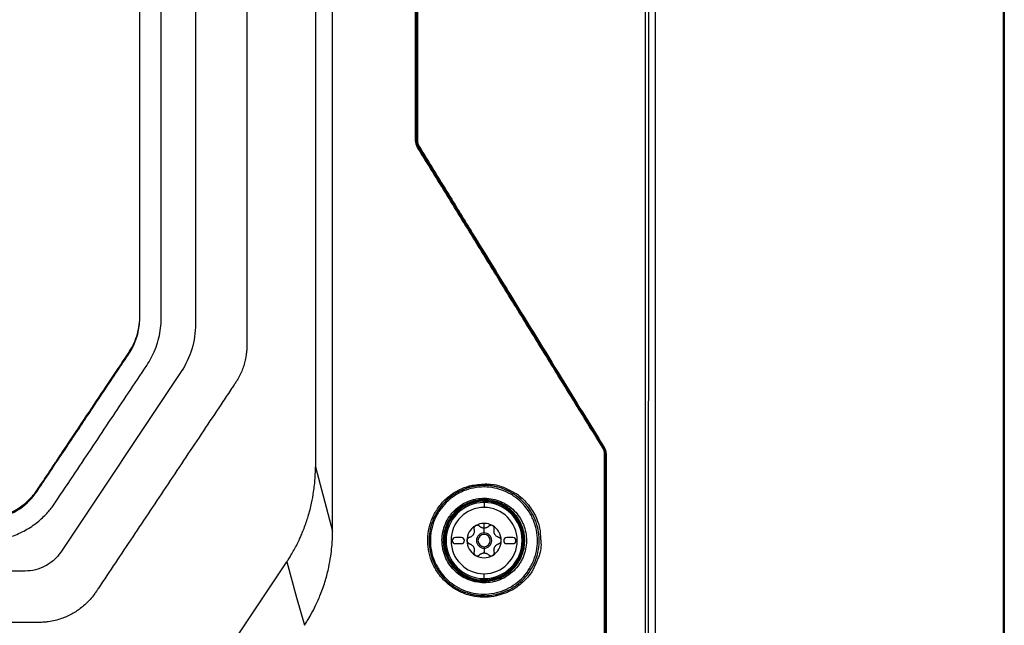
# Model space of a CAD drawing. Header units: millimetres. Extents: x 155400 to 158106, y 111257 to 114777.
# Tile 104 of 157: x 157132 to 157293, y 113031 to 113130. Entities that reach past the tile are written whole.
import ezdxf

# ---------------------------------------------------------------- set-up
doc = ezdxf.new("R2010")
doc.units = ezdxf.units.MM

msp = doc.modelspace()

# ---------------------------------------------------------------- linework, layer by layer
at = {"color": 7, "linetype": 'Continuous', "lineweight": 25}
for p, q in [((157292.57, 113407.52), (157292.57, 112997.65)), ((157292.45, 113001.57), (157292.45, 113404.27)), ((157235.57, 113002.14), (157235.57, 113377.14)), ((157160.41, 113367.85), (157160.41, 113080.47)), ((157196.5, 113110.46), (157196.68, 113110.51)), ((157196.98, 113109.47), (157196.79, 113109.42)), ((157158.06, 113072.72), (157138.39, 113043.27)), ((157227.08, 113060.31), (157227.19, 113060.35)), ((157227.49, 113059.3), (157227.38, 113059.27)), ((157180.01, 113057.19), (157182.81, 113046.66)), ((157207.44, 113051.58), (157207.43, 113051.68)), ((157207.44, 113051.58), (157207.44, 113051.34)), ((157207.54, 113051.34), (157207.54, 113051.57)), ((157207.67, 113051.54), (157207.57, 113051.54)), ((157207.57, 113051.54), (157207.57, 113051.34)), ((157207.57, 113051.34), (157207.57, 113050.54)), ((157207.67, 113051.64), (157207.67, 113051.54)), ((157207.67, 113051.34), (157207.67, 113051.54)), ((157207.57, 113047.17), (157207.57, 113047.94)), ((157207.57, 113046.39), (157207.57, 113047.16)), ((157203.87, 113045.64), (157202.87, 113045.64)), ((157207.57, 113046.14), (157207.57, 113046.39)), ((157212.27, 113045.64), (157211.27, 113045.64)), ((157202.87, 113044.64), (157203.87, 113044.64)), ((157207.57, 113044.14), (157207.57, 113043.89)), ((157211.27, 113044.64), (157212.27, 113044.64)), ((157207.57, 113043.89), (157207.57, 113043.11)), ((157132.57, 113040.16), (157009.05, 113040.16)), ((157207.57, 113038.93), (157207.57, 113039.73)), ((157207.44, 113038.7), (157207.43, 113038.6)), ((157207.44, 113038.93), (157207.44, 113038.7)), ((157207.54, 113038.7), (157207.54, 113038.93)), ((157207.57, 113038.93), (157207.57, 113038.74)), ((157207.57, 113038.74), (157207.67, 113038.74)), ((157207.67, 113038.74), (157207.67, 113038.93)), ((157207.67, 113038.64), (157207.67, 113038.74))]:
    msp.add_line(p, q, dxfattribs=at)
at = {"color": 7, "linetype": 'Continuous', "lineweight": 25, "flags": 128}
for points in [[(157180.01, 113369.27), (157180.01, 113213.23), (157180.01, 113182.02), (157180.01, 113150.81), (157180.01, 113119.6), (157180.01, 113088.4), (157180.01, 113057.19)], [(157207.54, 113051.57), (157207.56, 113051.55), (157207.57, 113051.54)], [(157207.67, 113051.64), (157207.65, 113051.66), (157207.64, 113051.67)], [(157150.52, 113004.52), (157162.91, 113023.07), (157175.31, 113041.64)], [(157175.31, 113041.64), (157176.93, 113035.85), (157178.21, 113031.3)], [(157207.57, 113038.74), (157207.55, 113038.72), (157207.54, 113038.7)], [(157207.64, 113038.6), (157207.66, 113038.62), (157207.67, 113038.64)]]:
    msp.add_lwpolyline(points, dxfattribs=at)
at = {"color": 7, "linetype": 'Continuous', "lineweight": 25}
for centre, radius, start, end in [((157196.4, 113108.76), 1.71, 86.6357, 90.915), ((157196.44, 113109.79), 0.512, 298.4815, 313.036), ((157226.83, 113060.54), 0.336, 297.1461, 318.7989), ((157227.28, 113054.86), 4.41, 88.7483, 90.3265), ((157205.24, 113054.03), 0.409, 345.5346, 20.5952), ((157207.97, 113053.95), 0.417, 152.6725, 188.3095), ((157207.57, 113045.14), 6.54, 91.2236, 268.7764), ((157207.57, 113045.14), 6.44, 91.2236, 268.7764), ((157207.57, 113045.14), 6.21, 90, 270), ((157207.57, 113045.14), 5.41, 90, 270), ((157207.64, 113051.57), 0.1, 89.4651, 179.9793), ((157207.67, 113051.54), 0.1, 89.1413, 179.9792), ((157207.57, 113045.14), 6.21, 0, 90), ((157207.57, 113045.14), 5.41, 270, 90), ((157207.57, 113045.14), 6.5, 270.8796, 89.1204), ((157207.57, 113045.14), 6.4, 270.8796, 89.1204), ((157207.57, 113045.14), 2.8, 120, 180), ((157207.57, 113045.14), 2.8, 90, 120), ((157207.57, 113045.14), 2.03, 90, 92.4911), ((157207.57, 113048.23), 1.07, 265.2504, 274.7496), ((157207.57, 113045.14), 2.8, 60, 90), ((157207.57, 113045.14), 2.03, 87.5089, 90), ((157207.57, 113045.14), 2.8, 0, 60), ((157200.61, 113045.28), 1.31, 70.9451, 80.2242), ((157202.87, 113045.14), 0.5, 90, 270), ((157203.87, 113045.14), 0.5, 270, 90), ((157207.57, 113045.14), 2.03, 147.5089, 152.4911), ((157204.9, 113046.68), 1.07, 325.2504, 334.7496), ((157207.57, 113045.14), 1.25, 90, 270), ((157207.57, 113045.14), 1, 90, 270), ((157207.57, 113045.14), 1.25, 270, 90), ((157207.57, 113045.14), 1, 270, 90), ((157207.57, 113045.14), 2.03, 27.5089, 32.4911), ((157210.25, 113046.68), 1.07, 205.2504, 214.7496), ((157211.27, 113045.14), 0.5, 90, 270), ((157212.27, 113045.14), 0.5, 270, 90), ((157207.57, 113045.14), 2.8, 180, 240), ((157207.57, 113045.14), 2.03, 207.5089, 212.4911), ((157204.9, 113043.59), 1.07, 25.2504, 34.7496), ((157207.57, 113045.14), 6.21, 270, 0), ((157207.57, 113045.14), 2.8, 300, 0), ((157207.57, 113045.14), 2.03, 327.5089, 332.4911), ((157210.25, 113043.59), 1.07, 145.2504, 154.7496), ((157207.57, 113045.14), 2.8, 240, 300), ((157207.57, 113045.14), 2.03, 267.5089, 272.4911), ((157207.57, 113042.05), 1.07, 90, 94.7496), ((157207.57, 113042.05), 1.07, 85.2504, 90), ((157213.88, 113041.89), 1.89, 75.645, 84.5084), ((157207.64, 113038.7), 0.1, 180.0207, 270.5349), ((157207.67, 113038.74), 0.1, 180.0208, 270.8587), ((157207.92, 113036.32), 0.41, 171.4012, 207.2988), ((157209.19, 113036.08), 0.43, 3.8822, 39.3403)]:
    msp.add_arc(centre, radius, start, end, dxfattribs=at)
for points, knots in [([(157233.91, 113002.14), (157233.91, 113005.75), (157233.91, 113012.98), (157233.92, 113023.85), (157233.92, 113034.75), (157233.92, 113045.68), (157233.92, 113056.63), (157233.93, 113067.62), (157233.93, 113078.62), (157233.94, 113089.64), (157233.95, 113100.68), (157233.95, 113111.73), (157233.96, 113122.8), (157233.97, 113133.87), (157233.98, 113144.94), (157233.98, 113156.03), (157233.99, 113167.11), (157234, 113178.19), (157234.02, 113192.61), (157234.03, 113210.33), (157234.06, 113231.31), (157234.08, 113252.18), (157234.11, 113272.96), (157234.14, 113293.67), (157234.17, 113314.36), (157234.2, 113335.02), (157234.24, 113355.68), (157234.26, 113369.45), (157234.28, 113376.34)], [0, 0, 0, 0, 0.028954, 0.057987, 0.087107, 0.116308, 0.145584, 0.174927, 0.204329, 0.233783, 0.26328, 0.292815, 0.322378, 0.351964, 0.381566, 0.411177, 0.440791, 0.470401, 0.5, 0.556428, 0.61247, 0.668205, 0.723711, 0.779065, 0.83433, 0.889549, 0.94476, 1, 1, 1, 1]), ([(157234.75, 113376.32), (157234.7, 113345.15), (157234.65, 113313.97), (157234.56, 113251.62), (157234.52, 113220.44), (157234.46, 113158.08), (157234.44, 113126.89), (157234.4, 113064.51), (157234.39, 113033.33), (157234.39, 113002.14)], [0, 0, 0, 0, 0.25, 0.25, 0.5, 0.5, 0.75, 0.75, 1, 1, 1, 1]), ([(157070.81, 113045.08), (157078.6, 113045.08), (157086.28, 113045.08), (157097.93, 113045.08), (157101.83, 113045.08), (157109.71, 113045.08), (157113.7, 113045.08), (157119.78, 113045.08), (157122.34, 113045.08), (157124.94, 113045.08), (157125.72, 113045.08), (157125.98, 113045.07), (157126.52, 113045.09), (157126.81, 113045.11), (157127.7, 113045.19), (157128.34, 113045.29), (157129.73, 113045.61), (157130.47, 113045.84), (157131.59, 113046.31), (157131.97, 113046.49), (157132.7, 113046.87), (157133.05, 113047.08), (157133.73, 113047.51), (157134.06, 113047.74), (157134.66, 113048.21), (157134.95, 113048.45), (157135.74, 113049.16), (157136.19, 113049.64), (157136.76, 113050.32), (157136.94, 113050.54), (157137.26, 113050.98), (157137.4, 113051.2), (157138.67, 113053.09), (157139.72, 113054.67), (157141.75, 113057.71), (157142.73, 113059.18), (157144.67, 113062.08), (157145.62, 113063.51), (157147.53, 113066.37), (157148.48, 113067.8), (157150.43, 113070.71), (157151.41, 113072.19), (157152.7, 113074.12), (157152.94, 113074.52), (157153.41, 113075.39), (157153.62, 113075.86), (157154.01, 113076.82), (157154.18, 113077.32), (157154.46, 113078.36), (157154.57, 113078.89), (157154.73, 113079.95), (157154.78, 113080.48), (157154.81, 113081.26), (157154.81, 113081.52), (157154.81, 113082.04), (157154.81, 113083.32), (157154.81, 113088.73), (157154.81, 113102.12), (157154.81, 113130.96), (157154.81, 113155.68), (157154.81, 113238.07), (157154.81, 113303.99), (157154.81, 113369.91)], [0, 0, 0, 0, 0.0625, 0.0625, 0.09375, 0.09375, 0.125, 0.125, 0.140625, 0.144531, 0.144531, 0.146484, 0.146484, 0.148437, 0.148437, 0.152344, 0.152344, 0.15625, 0.15625, 0.158203, 0.158203, 0.160156, 0.160156, 0.162109, 0.162109, 0.164062, 0.164062, 0.167969, 0.167969, 0.169922, 0.169922, 0.171875, 0.171875, 0.1875, 0.1875, 0.203125, 0.203125, 0.21875, 0.21875, 0.234375, 0.234375, 0.25, 0.25, 0.253906, 0.253906, 0.257813, 0.257813, 0.261719, 0.261719, 0.265625, 0.265625, 0.269531, 0.269531, 0.271484, 0.271484, 0.273438, 0.28125, 0.3125, 0.375, 0.5, 0.5, 1, 1, 1, 1]), ([(157070.81, 113048.79), (157072.44, 113048.79), (157075.69, 113048.79), (157080.56, 113048.79), (157085.44, 113048.79), (157090.31, 113048.79), (157095.19, 113048.79), (157100.06, 113048.79), (157104.94, 113048.78), (157109.81, 113048.78), (157114.69, 113048.78), (157118.61, 113048.77), (157121.59, 113048.77), (157123.62, 113048.77), (157125.12, 113048.77), (157126.05, 113048.77), (157126.43, 113048.78), (157126.79, 113048.81), (157127.56, 113048.89), (157128.69, 113049.12), (157130.13, 113049.64), (157131.48, 113050.37), (157132.72, 113051.29), (157133.53, 113052.1), (157134.02, 113052.69), (157134.34, 113053.1), (157134.63, 113053.54), (157135.06, 113054.18), (157136.02, 113055.61), (157137.36, 113057.62), (157139.73, 113061.18), (157142.48, 113065.3), (157145.34, 113069.59), (157147.53, 113072.86), (157148.74, 113074.68), (157149.44, 113075.72), (157149.72, 113076.15), (157150.18, 113076.93), (157150.71, 113078.11), (157151.13, 113079.59), (157151.28, 113080.71), (157151.31, 113081.47), (157151.31, 113081.85), (157151.31, 113082.24), (157151.31, 113082.99), (157151.31, 113084.61), (157151.31, 113088.12), (157151.31, 113095.13), (157151.31, 113105.15), (157151.31, 113117.17), (157151.31, 113133.2), (157151.31, 113153.21), (157151.31, 113174.16), (157151.31, 113192.02), (157151.31, 113206.8), (157151.31, 113221.58), (157151.31, 113236.36), (157151.31, 113251.13), (157151.31, 113265.91), (157151.31, 113280.69), (157151.31, 113295.46), (157151.31, 113310.24), (157151.31, 113325.01), (157151.31, 113339.79), (157151.31, 113354.57), (157151.31, 113364.42), (157151.31, 113369.35)], [0, 0, 0, 0, 0.012621, 0.025242, 0.037863, 0.050484, 0.063104, 0.075724, 0.088345, 0.100964, 0.113583, 0.126202, 0.131461, 0.136719, 0.141978, 0.14308, 0.14395, 0.144939, 0.145926, 0.149907, 0.153857, 0.157834, 0.161797, 0.165756, 0.166755, 0.167756, 0.169749, 0.170865, 0.173735, 0.1831, 0.18968, 0.20697, 0.221569, 0.229733, 0.237514, 0.238511, 0.239507, 0.241501, 0.24553, 0.249478, 0.253433, 0.254314, 0.255376, 0.256348, 0.257321, 0.261209, 0.268986, 0.28454, 0.315647, 0.346847, 0.377862, 0.440135, 0.502291, 0.540577, 0.578857, 0.617133, 0.655406, 0.693679, 0.731952, 0.770227, 0.808505, 0.846788, 0.885078, 0.923376, 0.961682, 1, 1, 1, 1]), ([(157182.81, 113046.66), (157182.82, 113048.19), (157182.82, 113051.56), (157182.82, 113056.6), (157182.82, 113061.78), (157182.81, 113067.45), (157182.81, 113075.85), (157182.81, 113086.16), (157182.81, 113104.01), (157182.81, 113126.21), (157182.81, 113162.92), (157182.81, 113200.51), (157182.81, 113245.49), (157182.81, 113281.5), (157182.81, 113311.05), (157182.81, 113328.32), (157182.81, 113339.29), (157182.81, 113347.68), (157182.82, 113353.88), (157182.82, 113358.93), (157182.82, 113363.96), (157182.82, 113367.31), (157182.81, 113368.97)], [0, 0, 0, 0, 0.014307, 0.03125, 0.04689, 0.0625, 0.083973, 0.125, 0.158438, 0.25, 0.331399, 0.5, 0.59973, 0.749999, 0.835284, 0.875, 0.910911, 0.9375, 0.953126, 0.96875, 0.984552, 1, 1, 1, 1]), ([(157196.37, 113110.47), (157196.37, 113112.93), (157196.37, 113117.85), (157196.37, 113125.23), (157196.38, 113132.61), (157196.38, 113140), (157196.38, 113147.38), (157196.39, 113154.77), (157196.39, 113162.16), (157196.39, 113169.55), (157196.4, 113176.94), (157196.4, 113184.33), (157196.41, 113191.72), (157196.41, 113199.11), (157196.41, 113206.51), (157196.42, 113213.9), (157196.42, 113221.3), (157196.43, 113228.7), (157196.44, 113236.09), (157196.44, 113243.49), (157196.45, 113250.89), (157196.45, 113258.29), (157196.46, 113265.69), (157196.47, 113273.09), (157196.47, 113280.49), (157196.48, 113287.89), (157196.49, 113295.3), (157196.49, 113302.7), (157196.5, 113310.1), (157196.51, 113317.51), (157196.52, 113324.91), (157196.52, 113332.32), (157196.53, 113339.73), (157196.54, 113347.13), (157196.55, 113354.54), (157196.56, 113361.95), (157196.56, 113366.89), (157196.57, 113369.36)], [0, 0, 0, 0, 0.028486, 0.056978, 0.085475, 0.113977, 0.142485, 0.170997, 0.199515, 0.228038, 0.256566, 0.285099, 0.313637, 0.342181, 0.370729, 0.399282, 0.42784, 0.456403, 0.484971, 0.513544, 0.542122, 0.570705, 0.599292, 0.627884, 0.656481, 0.685082, 0.713688, 0.742299, 0.770914, 0.799534, 0.828159, 0.856788, 0.885422, 0.91406, 0.942702, 0.971349, 1, 1, 1, 1]), ([(157196.78, 113370.47), (157196.78, 113366.72), (157196.78, 113359.23), (157196.77, 113348), (157196.76, 113336.79), (157196.76, 113325.58), (157196.75, 113314.38), (157196.75, 113303.18), (157196.74, 113291.99), (157196.74, 113280.79), (157196.73, 113269.6), (157196.73, 113258.39), (157196.72, 113247.17), (157196.72, 113235.94), (157196.71, 113224.68), (157196.71, 113213.4), (157196.7, 113202.09), (157196.7, 113190.74), (157196.7, 113179.36), (157196.69, 113167.95), (157196.69, 113156.51), (157196.69, 113145.04), (157196.68, 113133.55), (157196.68, 113122.04), (157196.68, 113114.36), (157196.68, 113110.51)], [0, 0, 0, 0, 0.043264, 0.086472, 0.129632, 0.172753, 0.215844, 0.258915, 0.301974, 0.345032, 0.388102, 0.431201, 0.474348, 0.517559, 0.560853, 0.604246, 0.647757, 0.691402, 0.735176, 0.779072, 0.823077, 0.867183, 0.911379, 0.955655, 1, 1, 1, 1]), ([(157168.81, 113367.85), (157168.81, 113350.43), (157168.81, 113332.83), (157168.81, 113297.41), (157168.81, 113279.59), (157168.81, 113225.94), (157168.81, 113189.95), (157168.81, 113136.34), (157168.81, 113118.54), (157168.81, 113096.44), (157168.81, 113089.82), (157168.81, 113082.12), (157168.81, 113078.69), (157168.81, 113077.46), (157168.81, 113077.18), (157168.81, 113077.04), (157168.81, 113076.65), (157168.8, 113076.43), (157168.76, 113076.02), (157168.74, 113075.83), (157168.69, 113075.46), (157168.67, 113075.28), (157168.57, 113074.77), (157168.5, 113074.46), (157168.34, 113073.84), (157168.24, 113073.55), (157168.03, 113072.96), (157167.91, 113072.67), (157167.63, 113072.08), (157167.48, 113071.79), (157167.21, 113071.31), (157167.11, 113071.15), (157166.94, 113070.9), (157166.88, 113070.81), (157166.77, 113070.64), (157166.48, 113070.21), (157165.72, 113069.08), (157165.02, 113068.03), (157162.67, 113064.5), (157160.75, 113061.63), (157156.89, 113055.85), (157154.95, 113052.94), (157151.09, 113047.17), (157149.18, 113044.31), (157146.38, 113040.11), (157145.34, 113038.55), (157144.32, 113037.02), (157144.09, 113036.68), (157143.98, 113036.51), (157143.64, 113036.05), (157143.41, 113035.77), (157142.72, 113035), (157142.26, 113034.57), (157141.28, 113033.8), (157140.78, 113033.46), (157139.7, 113032.87), (157139.13, 113032.61), (157138.18, 113032.28), (157137.84, 113032.18), (157137.13, 113032.01), (157136.75, 113031.93), (157136.11, 113031.84), (157135.88, 113031.82), (157135.39, 113031.78), (157135.13, 113031.77), (157134.22, 113031.77), (157133.61, 113031.77), (157123.25, 113031.77), (157113.08, 113031.77), (157092.21, 113031.77), (157081.51, 113031.77), (157070.81, 113031.77)], [0, 0, 0, 0, 0.125, 0.125, 0.25, 0.25, 0.5, 0.5, 0.625, 0.625, 0.65625, 0.671875, 0.679687, 0.680664, 0.680664, 0.681641, 0.681641, 0.683594, 0.683594, 0.685547, 0.685547, 0.6875, 0.6875, 0.691406, 0.691406, 0.695312, 0.695312, 0.699219, 0.699219, 0.703125, 0.703125, 0.705078, 0.705078, 0.706055, 0.706055, 0.707031, 0.710937, 0.71875, 0.71875, 0.75, 0.75, 0.78125, 0.78125, 0.8125, 0.8125, 0.828125, 0.830078, 0.830078, 0.832031, 0.832031, 0.835937, 0.835937, 0.84375, 0.84375, 0.851562, 0.851562, 0.859375, 0.859375, 0.863281, 0.863281, 0.867187, 0.867187, 0.869141, 0.869141, 0.871094, 0.871094, 0.875, 0.875, 0.9375, 0.9375, 1, 1, 1, 1]), ([(157196.5, 113110.46), (157196.5, 113110.42), (157196.5, 113110.33), (157196.51, 113110.19), (157196.54, 113110.06), (157196.57, 113109.92), (157196.61, 113109.79), (157196.66, 113109.66), (157196.72, 113109.54), (157196.77, 113109.46), (157196.79, 113109.42)], [0, 0, 0, 0, 0.121919, 0.245248, 0.369741, 0.49513, 0.621138, 0.747479, 0.873863, 1, 1, 1, 1]), ([(157196.68, 113110.51), (157196.68, 113110.47), (157196.68, 113110.38), (157196.7, 113110.24), (157196.72, 113110.11), (157196.76, 113109.93), (157196.84, 113109.71), (157196.93, 113109.55), (157196.98, 113109.47)], [0, 0, 0, 0, 0.1248593, 0.249166, 0.3735127, 0.4984915, 0.749153, 1, 1, 1, 1]), ([(157226.98, 113060.24), (157226.24, 113061.44), (157224.75, 113063.85), (157222.51, 113067.48), (157220.25, 113071.15), (157217.97, 113074.84), (157215.67, 113078.56), (157213.36, 113082.3), (157211.03, 113086.08), (157208.68, 113089.89), (157206.32, 113093.72), (157203.94, 113097.59), (157201.54, 113101.48), (157199.12, 113105.4), (157197.5, 113108.02), (157196.69, 113109.34)], [0, 0, 0, 0, 0.07351, 0.147589, 0.222236, 0.297452, 0.373237, 0.449591, 0.526514, 0.604006, 0.682067, 0.760696, 0.839895, 0.919663, 1, 1, 1, 1]), ([(157196.98, 113109.47), (157198.58, 113106.86), (157201.48, 113102.14), (157205.4, 113095.78), (157208.42, 113090.86), (157210.55, 113087.4), (157214.36, 113081.2), (157219.81, 113072.35), (157224.85, 113064.16), (157227.19, 113060.35)], [0, 0, 0, 0, 0.159041, 0.28856, 0.388555, 0.459032, 0.5, 0.767134, 1, 1, 1, 1]), ([(157070.81, 113048.57), (157076.89, 113048.57), (157089.1, 113048.57), (157102.54, 113048.58), (157111.13, 113048.57), (157114.84, 113048.58), (157118.59, 113048.56), (157122.35, 113048.61), (157126.11, 113048.44), (157130.03, 113049.14), (157133.32, 113051.34), (157136.15, 113055.65), (157139.54, 113060.69), (157142.81, 113065.6), (157145.18, 113069.16), (157146.77, 113071.52), (157148.32, 113073.9), (157149.91, 113076.11), (157151, 113078.53), (157151.36, 113080.93), (157151.33, 113082.5), (157151.31, 113083.2)], [0, 0, 0, 0, 0.182252, 0.365909, 0.402628, 0.439668, 0.477079, 0.514926, 0.552402, 0.589755, 0.632434, 0.666413, 0.743123, 0.815022, 0.843054, 0.871364, 0.90026, 0.928102, 0.952993, 0.979018, 1, 1, 1, 1]), ([(157160.41, 113080.47), (157160.41, 113079.12), (157160.21, 113077.74), (157159.41, 113075.1), (157158.81, 113073.84), (157158.06, 113072.72)], [0, 0, 0, 0, 0.5, 0.5, 1, 1, 1, 1]), ([(157227.08, 113060.31), (157227.1, 113060.27), (157227.15, 113060.19), (157227.21, 113060.07), (157227.26, 113059.94), (157227.31, 113059.8), (157227.34, 113059.67), (157227.36, 113059.53), (157227.37, 113059.4), (157227.38, 113059.31), (157227.38, 113059.27)], [0, 0, 0, 0, 0.127749, 0.255296, 0.382337, 0.508575, 0.633724, 0.75751, 0.879679, 1, 1, 1, 1]), ([(157227.19, 113060.35), (157227.22, 113060.31), (157227.26, 113060.23), (157227.32, 113060.1), (157227.37, 113059.98), (157227.43, 113059.8), (157227.48, 113059.58), (157227.49, 113059.39), (157227.49, 113059.3)], [0, 0, 0, 0, 0.124863, 0.24917, 0.373516, 0.498492, 0.749154, 1, 1, 1, 1]), ([(157175.31, 113041.64), (157175.42, 113041.81), (157175.61, 113042.09), (157175.97, 113042.68), (157176.4, 113043.39), (157176.89, 113044.3), (157177.25, 113045.02), (157177.53, 113045.65), (157177.81, 113046.28), (157178.16, 113047.14), (157178.51, 113048.11), (157178.95, 113049.48), (157179.38, 113051.13), (157179.69, 113052.85), (157179.86, 113054.19), (157179.95, 113055.24), (157180, 113056.23), (157180.01, 113056.87), (157180.01, 113057.19)], [0, 0, 0, 0, 0.036579, 0.062692, 0.125294, 0.188023, 0.250571, 0.271732, 0.31328, 0.375909, 0.441606, 0.501191, 0.637088, 0.750648, 0.819216, 0.882966, 0.942769, 1, 1, 1, 1]), ([(157209.62, 113036.11), (157209.03, 113035.98), (157208.43, 113035.9), (157207.22, 113035.88), (157206.61, 113035.92), (157205.42, 113036.13), (157204.85, 113036.29), (157203.73, 113036.72), (157203.18, 113037), (157202.16, 113037.64), (157201.68, 113038.01), (157201.02, 113038.64), (157200.81, 113038.86), (157200.42, 113039.32), (157200.23, 113039.56), (157199.71, 113040.3), (157199.41, 113040.83), (157198.91, 113041.95), (157198.72, 113042.53), (157198.52, 113043.41), (157198.47, 113043.71), (157198.39, 113044.32), (157198.37, 113044.63), (157198.35, 113045.54), (157198.4, 113046.15), (157198.56, 113047.05), (157198.63, 113047.35), (157198.79, 113047.94), (157198.89, 113048.22), (157199.22, 113049.07), (157199.49, 113049.61), (157200.15, 113050.64), (157200.53, 113051.12), (157201.16, 113051.77), (157201.38, 113051.98), (157201.84, 113052.37), (157202.08, 113052.56), (157202.82, 113053.07), (157203.35, 113053.37), (157204.45, 113053.85), (157205.03, 113054.04), (157205.62, 113054.17)], [0, 0, 0, 0, 0.0625, 0.0625, 0.125, 0.125, 0.1875, 0.1875, 0.25, 0.25, 0.3125, 0.3125, 0.34375, 0.34375, 0.375, 0.375, 0.4375, 0.4375, 0.5, 0.5, 0.53125, 0.53125, 0.5625, 0.5625, 0.625, 0.625, 0.65625, 0.65625, 0.6875, 0.6875, 0.75, 0.75, 0.8125, 0.8125, 0.84375, 0.84375, 0.875, 0.875, 0.9375, 0.9375, 1, 1, 1, 1]), ([(157205.63, 113053.93), (157205.53, 113053.9), (157205.34, 113053.86), (157205.05, 113053.78), (157204.77, 113053.69), (157204.5, 113053.6), (157204.24, 113053.5), (157203.98, 113053.39), (157203.74, 113053.28), (157203.5, 113053.16), (157203.27, 113053.04), (157203.05, 113052.92), (157202.84, 113052.79), (157202.23, 113052.4), (157201.31, 113051.66), (157200.22, 113050.41), (157199.39, 113049), (157198.82, 113047.44), (157198.55, 113045.8), (157198.58, 113044.14), (157198.91, 113042.52), (157199.53, 113040.99), (157200.42, 113039.59), (157201.53, 113038.4), (157202.86, 113037.41), (157203.98, 113036.86), (157204.81, 113036.57), (157205.28, 113036.43), (157205.79, 113036.31), (157206.34, 113036.22), (157206.95, 113036.15), (157207.36, 113036.14), (157207.57, 113036.14)], [0, 0, 0, 0, 0.011673, 0.023121, 0.034343, 0.045339, 0.056109, 0.066653, 0.076972, 0.087064, 0.096932, 0.106573, 0.115989, 0.12518, 0.1895, 0.250111, 0.31349, 0.375087, 0.437798, 0.500083, 0.56212, 0.625007, 0.686244, 0.749878, 0.809802, 0.874725, 0.891857, 0.910487, 0.930617, 0.952245, 0.975373, 1, 1, 1, 1]), ([(157207.56, 113053.89), (157206.99, 113053.89), (157206.41, 113053.83), (157205.3, 113053.61), (157204.76, 113053.45), (157203.96, 113053.13), (157203.7, 113053.01), (157203.2, 113052.74), (157202.95, 113052.59), (157202.24, 113052.12), (157201.79, 113051.76), (157200.97, 113050.95), (157200.61, 113050.51), (157200.13, 113049.8), (157199.98, 113049.56), (157199.7, 113049.05), (157199.58, 113048.79), (157199.24, 113047.99), (157199.08, 113047.44), (157198.9, 113046.59), (157198.86, 113046.31), (157198.8, 113045.73), (157198.79, 113045.44), (157198.78, 113044.58), (157198.84, 113044.01), (157199.06, 113042.87), (157199.23, 113042.32), (157199.56, 113041.52), (157199.68, 113041.26), (157199.96, 113040.76), (157200.11, 113040.51), (157200.59, 113039.79), (157200.95, 113039.35), (157201.76, 113038.54), (157202.21, 113038.17), (157203.16, 113037.54), (157203.66, 113037.27), (157204.45, 113036.94), (157204.72, 113036.84), (157205.27, 113036.68), (157205.54, 113036.61), (157206.38, 113036.44), (157206.94, 113036.39), (157207.51, 113036.39)], [0, 0, 0, 0, 0.0625, 0.0625, 0.125, 0.125, 0.15625, 0.15625, 0.1875, 0.1875, 0.25, 0.25, 0.3125, 0.3125, 0.34375, 0.34375, 0.375, 0.375, 0.4375, 0.4375, 0.46875, 0.46875, 0.5, 0.5, 0.5625, 0.5625, 0.625, 0.625, 0.65625, 0.65625, 0.6875, 0.6875, 0.75, 0.75, 0.8125, 0.8125, 0.875, 0.875, 0.90625, 0.90625, 0.9375, 0.9375, 1, 1, 1, 1]), ([(157205.62, 113054.17), (157206.42, 113054.28), (157208.01, 113054.5), (157210.12, 113054.16), (157211.27, 113053.58), (157211.7, 113053.35)], [0, 0, 0, 0, 0.384086, 0.7675023, 1, 1, 1, 1]), ([(157207.57, 113054.14), (157207.47, 113054.14), (157207.28, 113054.13), (157207, 113054.12), (157206.73, 113054.1), (157206.48, 113054.07), (157206.24, 113054.04), (157206.03, 113054), (157205.82, 113053.97), (157205.7, 113053.94), (157205.63, 113053.93)], [0, 0, 0, 0, 0.153006, 0.29801, 0.435013, 0.564014, 0.685013, 0.798011, 0.903006, 1, 1, 1, 1]), ([(157207.51, 113036.39), (157208.09, 113036.38), (157208.65, 113036.44), (157209.49, 113036.6), (157209.76, 113036.67), (157210.31, 113036.83), (157210.58, 113036.93), (157211.37, 113037.25), (157211.87, 113037.52), (157212.82, 113038.15), (157213.28, 113038.51), (157214.09, 113039.31), (157214.45, 113039.75), (157214.94, 113040.47), (157215.09, 113040.72), (157215.36, 113041.22), (157215.61, 113041.74), (157215.81, 113042.28), (157215.98, 113042.83), (157216.05, 113043.11), (157216.22, 113043.96), (157216.28, 113044.53), (157216.28, 113045.68), (157216.23, 113046.27), (157216, 113047.39), (157215.84, 113047.94), (157215.51, 113048.74), (157215.38, 113049.01), (157215.11, 113049.51), (157214.97, 113049.76), (157214.49, 113050.47), (157214.13, 113050.92), (157213.31, 113051.73), (157212.87, 113052.09), (157212.16, 113052.57), (157211.92, 113052.71), (157211.41, 113052.98), (157211.15, 113053.11), (157210.36, 113053.43), (157209.82, 113053.6), (157208.71, 113053.82), (157208.13, 113053.88), (157207.56, 113053.89)], [0, 0, 0, 0, 0.0625, 0.0625, 0.09375, 0.09375, 0.125, 0.125, 0.1875, 0.1875, 0.25, 0.25, 0.3125, 0.3125, 0.34375, 0.34375, 0.375, 0.40625, 0.40625, 0.4375, 0.4375, 0.5, 0.5, 0.5625, 0.5625, 0.625, 0.625, 0.65625, 0.65625, 0.6875, 0.6875, 0.75, 0.75, 0.8125, 0.8125, 0.84375, 0.84375, 0.875, 0.875, 0.9375, 0.9375, 1, 1, 1, 1]), ([(157209.52, 113036.35), (157209.62, 113036.37), (157209.81, 113036.42), (157210.09, 113036.49), (157210.36, 113036.58), (157210.62, 113036.67), (157210.87, 113036.76), (157211.11, 113036.86), (157211.34, 113036.96), (157211.56, 113037.06), (157211.77, 113037.17), (157211.97, 113037.28), (157212.16, 113037.39), (157212.34, 113037.5), (157212.94, 113037.89), (157213.85, 113038.62), (157214.94, 113039.88), (157215.76, 113041.28), (157216.33, 113042.85), (157216.6, 113044.48), (157216.57, 113046.13), (157216.24, 113047.76), (157215.62, 113049.28), (157214.73, 113050.68), (157213.62, 113051.87), (157212.29, 113052.86), (157211.08, 113053.46), (157210.01, 113053.81), (157209.36, 113053.97), (157208.78, 113054.06), (157208.24, 113054.12), (157207.82, 113054.13), (157207.57, 113054.14)], [0, 0, 0, 0, 0.011355, 0.022424, 0.033204, 0.043698, 0.053904, 0.063823, 0.073454, 0.082798, 0.091855, 0.100625, 0.109107, 0.117302, 0.12521, 0.190259, 0.250261, 0.313936, 0.37526, 0.437949, 0.50021, 0.561976, 0.625122, 0.685832, 0.750024, 0.808922, 0.874935, 0.9043, 0.93763, 0.95141, 0.9722, 1, 1, 1, 1]), ([(157200.83, 113046.57), (157200.93, 113047.01), (157201.07, 113047.45), (157201.42, 113048.29), (157201.64, 113048.68), (157202.03, 113049.24), (157202.16, 113049.42), (157202.46, 113049.77), (157202.61, 113049.94), (157203.09, 113050.41), (157203.44, 113050.69), (157204.21, 113051.18), (157204.6, 113051.39), (157205.23, 113051.64), (157205.44, 113051.71), (157205.87, 113051.84), (157206.09, 113051.89), (157206.75, 113052.02), (157207.2, 113052.06), (157208.09, 113052.05), (157208.55, 113052), (157209.43, 113051.82), (157209.85, 113051.69), (157210.48, 113051.43), (157210.68, 113051.33), (157211.08, 113051.11), (157211.27, 113051), (157211.83, 113050.62), (157212.17, 113050.33), (157212.82, 113049.68), (157213.1, 113049.33), (157213.47, 113048.77), (157213.59, 113048.58), (157213.8, 113048.17), (157213.9, 113047.96), (157214.16, 113047.33), (157214.28, 113046.9), (157214.46, 113046.01), (157214.5, 113045.55), (157214.49, 113044.63), (157214.44, 113044.18), (157214.35, 113043.73)], [0, 0, 0, 0, 0.0625, 0.0625, 0.125, 0.125, 0.15625, 0.15625, 0.1875, 0.1875, 0.25, 0.25, 0.3125, 0.3125, 0.34375, 0.34375, 0.375, 0.375, 0.4375, 0.4375, 0.5, 0.5, 0.5625, 0.5625, 0.59375, 0.59375, 0.625, 0.625, 0.6875, 0.6875, 0.75, 0.75, 0.78125, 0.78125, 0.8125, 0.8125, 0.875, 0.875, 0.9375, 0.9375, 1, 1, 1, 1]), ([(157211.7, 113053.35), (157211.99, 113053.23), (157213.02, 113052.79), (157214.48, 113051.47), (157215.89, 113049.5), (157216.72, 113047.38), (157216.78, 113045.96), (157216.8, 113045.36)], [0, 0, 0, 0, 0.094696, 0.336318, 0.578426, 0.820552, 1, 1, 1, 1]), ([(157214.2, 113045.15), (157214.2, 113045.23), (157214.2, 113045.4), (157214.19, 113045.64), (157214.16, 113045.89), (157214.13, 113046.13), (157214.09, 113046.37), (157214.04, 113046.61), (157213.98, 113046.85), (157213.91, 113047.09), (157213.84, 113047.33), (157213.64, 113047.86), (157213.24, 113048.67), (157212.62, 113049.49), (157212.04, 113050.07), (157211.42, 113050.59), (157210.55, 113051.13), (157209.42, 113051.57), (157208.22, 113051.8), (157207.01, 113051.82), (157205.78, 113051.6), (157204.63, 113051.17), (157203.58, 113050.53), (157202.69, 113049.74), (157202.08, 113048.97), (157201.71, 113048.34), (157201.48, 113047.9), (157201.3, 113047.44), (157201.15, 113046.98), (157201.07, 113046.67), (157201.04, 113046.51)], [0, 0, 0, 0, 0.012531, 0.025016, 0.037472, 0.049918, 0.062372, 0.074851, 0.087372, 0.099954, 0.112621, 0.125339, 0.186637, 0.250254, 0.281599, 0.312925, 0.375275, 0.437787, 0.500245, 0.562632, 0.62517, 0.693016, 0.75004, 0.815005, 0.87489, 0.900599, 0.926056, 0.951212, 0.975823, 1, 1, 1, 1]), ([(157207.43, 113051.68), (157207.45, 113051.68), (157207.47, 113051.68), (157207.51, 113051.68), (157207.55, 113051.68), (157207.59, 113051.68), (157207.63, 113051.68), (157207.63, 113051.67), (157207.64, 113051.67)], [0, 0, 0, 0, 0.12817, 0.251262, 0.374099, 0.501534, 0.750523, 1, 1, 1, 1]), ([(157206.17, 113047.56), (157206.15, 113047.55), (157206.12, 113047.52), (157206.06, 113047.48), (157206.02, 113047.42), (157205.98, 113047.37), (157205.94, 113047.29), (157205.91, 113047.19), (157205.9, 113047.08), (157205.92, 113047), (157205.93, 113046.96)], [0, 0, 0, 0, 0.097875, 0.196697, 0.29658, 0.397634, 0.499966, 0.655549, 0.822147, 1, 1, 1, 1]), ([(157206.44, 113047.63), (157206.42, 113047.63), (157206.37, 113047.63), (157206.3, 113047.62), (157206.24, 113047.59), (157206.19, 113047.57), (157206.17, 113047.56)], [0, 0, 0, 0, 0.253365, 0.504302, 0.753086, 1, 1, 1, 1]), ([(157206.82, 113047.48), (157206.8, 113047.49), (157206.76, 113047.53), (157206.7, 113047.57), (157206.64, 113047.6), (157206.57, 113047.62), (157206.51, 113047.63), (157206.46, 113047.63), (157206.44, 113047.63)], [0, 0, 0, 0, 0.181949, 0.357663, 0.527225, 0.690729, 0.848282, 1, 1, 1, 1]), ([(157207.49, 113047.17), (157207.46, 113047.17), (157207.39, 113047.18), (157207.3, 113047.2), (157207.21, 113047.22), (157207.1, 113047.27), (157206.96, 113047.35), (157206.87, 113047.43), (157206.82, 113047.48)], [0, 0, 0, 0, 0.118955, 0.241753, 0.368585, 0.499622, 0.734116, 1, 1, 1, 1]), ([(157208.33, 113047.48), (157208.31, 113047.45), (157208.26, 113047.41), (157208.18, 113047.35), (157208.11, 113047.3), (157208, 113047.25), (157207.85, 113047.19), (157207.72, 113047.17), (157207.66, 113047.17)], [0, 0, 0, 0, 0.136832, 0.265737, 0.386769, 0.49999, 0.757495, 1, 1, 1, 1]), ([(157208.71, 113047.63), (157208.69, 113047.63), (157208.64, 113047.63), (157208.58, 113047.62), (157208.51, 113047.6), (157208.45, 113047.57), (157208.38, 113047.53), (157208.35, 113047.49), (157208.33, 113047.48)], [0, 0, 0, 0, 0.151718, 0.309271, 0.472775, 0.642337, 0.818051, 1, 1, 1, 1]), ([(157208.97, 113047.56), (157208.95, 113047.57), (157208.91, 113047.59), (157208.85, 113047.62), (157208.78, 113047.63), (157208.73, 113047.63), (157208.71, 113047.63)], [0, 0, 0, 0, 0.246914, 0.495698, 0.746635, 1, 1, 1, 1]), ([(157209.22, 113046.96), (157209.23, 113046.98), (157209.24, 113047.03), (157209.24, 113047.1), (157209.24, 113047.17), (157209.22, 113047.24), (157209.2, 113047.32), (157209.15, 113047.41), (157209.07, 113047.5), (157209.01, 113047.54), (157208.97, 113047.56)], [0, 0, 0, 0, 0.108101, 0.212121, 0.312109, 0.408115, 0.500199, 0.669962, 0.836392, 1, 1, 1, 1]), ([(157178.21, 113031.3), (157178.36, 113031.54), (157178.72, 113032.12), (157179.36, 113033.17), (157180.11, 113034.62), (157180.92, 113036.48), (157181.65, 113038.56), (157182.18, 113040.65), (157182.51, 113042.47), (157182.7, 113043.98), (157182.77, 113045.16), (157182.8, 113046.02), (157182.81, 113046.48), (157182.81, 113046.66)], [0, 0, 0, 0, 0.051477, 0.127249, 0.227396, 0.352006, 0.501026, 0.635038, 0.748754, 0.842093, 0.91505, 0.967694, 1, 1, 1, 1]), ([(157214.35, 113043.73), (157214.25, 113043.28), (157214.12, 113042.85), (157213.85, 113042.22), (157213.75, 113042.02), (157213.53, 113041.62), (157213.41, 113041.43), (157213.03, 113040.87), (157212.74, 113040.52), (157212.09, 113039.89), (157211.73, 113039.61), (157210.98, 113039.12), (157210.58, 113038.91), (157209.96, 113038.66), (157209.74, 113038.58), (157209.31, 113038.46), (157209.09, 113038.41), (157208.43, 113038.28), (157207.99, 113038.24), (157207.08, 113038.25), (157206.64, 113038.3), (157205.98, 113038.43), (157205.76, 113038.49), (157205.33, 113038.62), (157205.12, 113038.7), (157204.5, 113038.96), (157204.1, 113039.17), (157203.35, 113039.68), (157203, 113039.97), (157202.37, 113040.61), (157202.08, 113040.96), (157201.58, 113041.72), (157201.37, 113042.13), (157201.11, 113042.75), (157201.03, 113042.97), (157200.91, 113043.41), (157200.85, 113043.63), (157200.72, 113044.3), (157200.68, 113044.75), (157200.69, 113045.66), (157200.74, 113046.12), (157200.83, 113046.57)], [0, 0, 0, 0, 0.0625, 0.0625, 0.09375, 0.09375, 0.125, 0.125, 0.1875, 0.1875, 0.25, 0.25, 0.3125, 0.3125, 0.34375, 0.34375, 0.375, 0.375, 0.4375, 0.4375, 0.5, 0.5, 0.53125, 0.53125, 0.5625, 0.5625, 0.625, 0.625, 0.6875, 0.6875, 0.75, 0.75, 0.8125, 0.8125, 0.84375, 0.84375, 0.875, 0.875, 0.9375, 0.9375, 1, 1, 1, 1]), ([(157201.04, 113046.51), (157201.02, 113046.44), (157200.99, 113046.29), (157200.96, 113046.06), (157200.93, 113045.83), (157200.91, 113045.61), (157200.9, 113045.38), (157200.9, 113045.23), (157200.9, 113045.15)], [0, 0, 0, 0, 0.1676565, 0.3351695, 0.5023523, 0.6690098, 0.8349529, 1, 1, 1, 1]), ([(157205.17, 113045.65), (157205.15, 113045.64), (157205.1, 113045.63), (157205.04, 113045.6), (157204.98, 113045.56), (157204.93, 113045.51), (157204.87, 113045.45), (157204.82, 113045.37), (157204.78, 113045.25), (157204.78, 113045.18), (157204.77, 113045.14)], [0, 0, 0, 0, 0.108101, 0.212121, 0.312109, 0.408115, 0.500199, 0.669962, 0.836392, 1, 1, 1, 1]), ([(157205.77, 113046.07), (157205.76, 113046.05), (157205.72, 113046), (157205.66, 113045.93), (157205.59, 113045.87), (157205.49, 113045.79), (157205.35, 113045.71), (157205.23, 113045.67), (157205.17, 113045.65)], [0, 0, 0, 0, 0.118955, 0.241753, 0.368585, 0.499622, 0.734116, 1, 1, 1, 1]), ([(157205.93, 113046.96), (157205.93, 113046.93), (157205.95, 113046.86), (157205.96, 113046.77), (157205.96, 113046.68), (157205.96, 113046.56), (157205.93, 113046.4), (157205.89, 113046.28), (157205.86, 113046.23)], [0, 0, 0, 0, 0.136832, 0.265737, 0.386769, 0.49999, 0.757495, 1, 1, 1, 1]), ([(157209.29, 113046.23), (157209.28, 113046.26), (157209.25, 113046.31), (157209.22, 113046.4), (157209.2, 113046.5), (157209.18, 113046.62), (157209.18, 113046.78), (157209.21, 113046.9), (157209.22, 113046.96)], [0, 0, 0, 0, 0.118955, 0.241753, 0.368585, 0.499622, 0.734116, 1, 1, 1, 1]), ([(157209.98, 113045.65), (157209.95, 113045.66), (157209.88, 113045.68), (157209.8, 113045.72), (157209.72, 113045.76), (157209.61, 113045.83), (157209.49, 113045.92), (157209.41, 113046.03), (157209.38, 113046.07)], [0, 0, 0, 0, 0.1368319, 0.2657372, 0.3867688, 0.4999905, 0.7574953, 1, 1, 1, 1]), ([(157210.37, 113045.14), (157210.37, 113045.16), (157210.37, 113045.21), (157210.36, 113045.28), (157210.34, 113045.34), (157210.3, 113045.41), (157210.26, 113045.48), (157210.19, 113045.55), (157210.09, 113045.61), (157210.02, 113045.64), (157209.98, 113045.65)], [0, 0, 0, 0, 0.0978751, 0.1966971, 0.2965799, 0.3976338, 0.4999656, 0.655549, 0.8221467, 1, 1, 1, 1]), ([(157200.9, 113045.15), (157200.9, 113045.07), (157200.9, 113044.91), (157200.91, 113044.66), (157200.94, 113044.41), (157200.97, 113044.17), (157201.01, 113043.93), (157201.06, 113043.69), (157201.11, 113043.45), (157201.18, 113043.21), (157201.26, 113042.98), (157201.45, 113042.44), (157201.86, 113041.63), (157202.59, 113040.66), (157203.5, 113039.82), (157204.52, 113039.18), (157205.66, 113038.73), (157206.86, 113038.49), (157208.09, 113038.48), (157209.29, 113038.69), (157210.25, 113039.04), (157210.97, 113039.43), (157211.65, 113039.88), (157212.41, 113040.55), (157213.02, 113041.32), (157213.39, 113041.95), (157213.61, 113042.39), (157213.8, 113042.84), (157213.95, 113043.31), (157214.02, 113043.62), (157214.06, 113043.78)], [0, 0, 0, 0, 0.012459, 0.024957, 0.037477, 0.050003, 0.062516, 0.075006, 0.087493, 0.099995, 0.11253, 0.125115, 0.186891, 0.250051, 0.311483, 0.374998, 0.435171, 0.499945, 0.562416, 0.624886, 0.687554, 0.720712, 0.749889, 0.814197, 0.874845, 0.900457, 0.925697, 0.950718, 0.975548, 1, 1, 1, 1]), ([(157204.77, 113045.14), (157204.78, 113045.11), (157204.78, 113045.07), (157204.79, 113045), (157204.81, 113044.93), (157204.85, 113044.87), (157204.89, 113044.8), (157204.96, 113044.73), (157205.06, 113044.66), (157205.13, 113044.63), (157205.17, 113044.62)], [0, 0, 0, 0, 0.0978751, 0.1966971, 0.2965799, 0.3976338, 0.4999656, 0.655549, 0.8221467, 1, 1, 1, 1]), ([(157205.17, 113044.62), (157205.2, 113044.61), (157205.27, 113044.59), (157205.35, 113044.56), (157205.43, 113044.51), (157205.54, 113044.45), (157205.66, 113044.35), (157205.74, 113044.25), (157205.77, 113044.2)], [0, 0, 0, 0, 0.1368319, 0.2657372, 0.3867688, 0.4999905, 0.7574953, 1, 1, 1, 1]), ([(157205.86, 113044.05), (157205.87, 113044.02), (157205.9, 113043.96), (157205.93, 113043.87), (157205.95, 113043.78), (157205.96, 113043.66), (157205.97, 113043.5), (157205.94, 113043.38), (157205.93, 113043.31)], [0, 0, 0, 0, 0.118955, 0.241753, 0.368585, 0.499622, 0.734116, 1, 1, 1, 1]), ([(157209.22, 113043.31), (157209.21, 113043.35), (157209.2, 113043.41), (157209.19, 113043.5), (157209.18, 113043.59), (157209.19, 113043.72), (157209.22, 113043.87), (157209.26, 113043.99), (157209.29, 113044.05)], [0, 0, 0, 0, 0.136832, 0.265737, 0.386769, 0.49999, 0.757495, 1, 1, 1, 1]), ([(157209.38, 113044.2), (157209.39, 113044.22), (157209.43, 113044.27), (157209.49, 113044.34), (157209.56, 113044.41), (157209.66, 113044.48), (157209.8, 113044.56), (157209.92, 113044.6), (157209.98, 113044.62)], [0, 0, 0, 0, 0.1189549, 0.2417532, 0.3685848, 0.499622, 0.7341163, 1, 1, 1, 1]), ([(157209.98, 113044.62), (157210, 113044.63), (157210.05, 113044.64), (157210.11, 113044.68), (157210.17, 113044.71), (157210.22, 113044.76), (157210.27, 113044.82), (157210.33, 113044.91), (157210.37, 113045.02), (157210.37, 113045.1), (157210.37, 113045.14)], [0, 0, 0, 0, 0.108101, 0.212121, 0.312109, 0.408115, 0.500199, 0.669962, 0.836392, 1, 1, 1, 1]), ([(157214.06, 113043.78), (157214.07, 113043.85), (157214.1, 113044), (157214.14, 113044.23), (157214.17, 113044.46), (157214.19, 113044.69), (157214.2, 113044.92), (157214.2, 113045.08), (157214.2, 113045.15)], [0, 0, 0, 0, 0.166796, 0.333251, 0.49959, 0.666022, 0.832756, 1, 1, 1, 1]), ([(157216.8, 113045.36), (157216.83, 113045.15), (157216.94, 113044.14), (157216.71, 113042.88), (157216.26, 113041.97), (157216.17, 113041.78)], [0, 0, 0, 0, 0.1701608, 0.8297834, 1, 1, 1, 1]), ([(157138.39, 113043.27), (157138.09, 113042.81), (157137.72, 113042.38), (157136.87, 113041.6), (157136.39, 113041.26), (157135.36, 113040.71), (157134.81, 113040.5), (157133.69, 113040.22), (157133.12, 113040.16), (157132.57, 113040.16)], [0, 0, 0, 0, 0.25, 0.25, 0.5, 0.5, 0.75, 0.75, 1, 1, 1, 1]), ([(157205.93, 113043.31), (157205.92, 113043.29), (157205.91, 113043.24), (157205.91, 113043.17), (157205.91, 113043.1), (157205.92, 113043.04), (157205.95, 113042.96), (157206, 113042.87), (157206.08, 113042.78), (157206.14, 113042.73), (157206.17, 113042.71)], [0, 0, 0, 0, 0.108101, 0.212121, 0.312109, 0.408115, 0.500199, 0.669962, 0.836392, 1, 1, 1, 1]), ([(157206.17, 113042.71), (157206.2, 113042.7), (157206.24, 113042.68), (157206.3, 113042.66), (157206.37, 113042.64), (157206.44, 113042.64), (157206.53, 113042.64), (157206.62, 113042.67), (157206.73, 113042.72), (157206.79, 113042.77), (157206.82, 113042.8)], [0, 0, 0, 0, 0.097875, 0.196697, 0.29658, 0.397634, 0.499966, 0.655549, 0.822147, 1, 1, 1, 1]), ([(157206.82, 113042.8), (157206.84, 113042.82), (157206.89, 113042.87), (157206.97, 113042.92), (157207.04, 113042.97), (157207.15, 113043.03), (157207.3, 113043.08), (157207.42, 113043.1), (157207.49, 113043.11)], [0, 0, 0, 0, 0.1368319, 0.2657372, 0.3867688, 0.4999905, 0.7574953, 1, 1, 1, 1]), ([(157207.66, 113043.11), (157207.69, 113043.1), (157207.75, 113043.1), (157207.85, 113043.08), (157207.94, 113043.05), (157208.05, 113043), (157208.19, 113042.92), (157208.28, 113042.84), (157208.33, 113042.8)], [0, 0, 0, 0, 0.118955, 0.241753, 0.368585, 0.499622, 0.734116, 1, 1, 1, 1]), ([(157208.33, 113042.8), (157208.35, 113042.78), (157208.38, 113042.75), (157208.44, 113042.71), (157208.51, 113042.68), (157208.57, 113042.66), (157208.65, 113042.64), (157208.75, 113042.64), (157208.87, 113042.66), (157208.94, 113042.69), (157208.97, 113042.71)], [0, 0, 0, 0, 0.1081007, 0.2121214, 0.3121086, 0.4081147, 0.5001993, 0.6699623, 0.8363916, 1, 1, 1, 1]), ([(157208.97, 113042.71), (157208.99, 113042.72), (157209.03, 113042.75), (157209.09, 113042.8), (157209.13, 113042.85), (157209.17, 113042.91), (157209.21, 113042.98), (157209.24, 113043.08), (157209.25, 113043.2), (157209.23, 113043.27), (157209.22, 113043.31)], [0, 0, 0, 0, 0.097875, 0.196697, 0.29658, 0.397634, 0.499966, 0.655549, 0.822147, 1, 1, 1, 1]), ([(157216.17, 113041.78), (157215.94, 113041.22), (157215.4, 113039.91), (157213.91, 113038.24), (157211.93, 113036.8), (157210.39, 113036.34), (157209.62, 113036.11)], [0, 0, 0, 0, 0.198328, 0.46579, 0.73317, 1, 1, 1, 1]), ([(157207.64, 113038.6), (157207.64, 113038.6), (157207.64, 113038.6), (157207.62, 113038.6), (157207.6, 113038.6), (157207.57, 113038.6), (157207.51, 113038.6), (157207.46, 113038.6), (157207.43, 113038.6)], [0, 0, 0, 0, 0.12802, 0.250862, 0.373593, 0.501295, 0.750119, 1, 1, 1, 1])]:
    msp.add_open_spline(points, degree=3, knots=knots, dxfattribs=at)
for points in [[(157196.69, 113369.39), (157196.59, 113283.19), (157196.52, 113196.85), (157196.5, 113110.46)], [(157196.69, 113109.34), (157196.48, 113109.68), (157196.37, 113110.07), (157196.37, 113110.47)], [(157196.79, 113109.42), (157206.9, 113093.03), (157216.99, 113076.66), (157227.08, 113060.31)], [(157227.26, 113059.27), (157227.26, 113059.61), (157227.16, 113059.95), (157226.98, 113060.24)], [(157227.25, 113020.15), (157227.25, 113033.19), (157227.25, 113046.23), (157227.26, 113059.27)], [(157227.38, 113059.27), (157227.38, 113046.23), (157227.38, 113033.19), (157227.38, 113020.15)], [(157227.49, 113059.3), (157227.49, 113046.25), (157227.49, 113033.2), (157227.49, 113020.15)], [(157207.44, 113051.58), (157207.49, 113051.58), (157207.54, 113051.58), (157207.54, 113051.57)], [(157207.54, 113038.7), (157207.54, 113038.7), (157207.49, 113038.7), (157207.44, 113038.7)], [(157207.57, 113036.14), (157208.23, 113036.14), (157208.88, 113036.21), (157209.52, 113036.35)]]:
    msp.add_open_spline(points, degree=3, dxfattribs=at)

doc.saveas('drawing.dxf')
